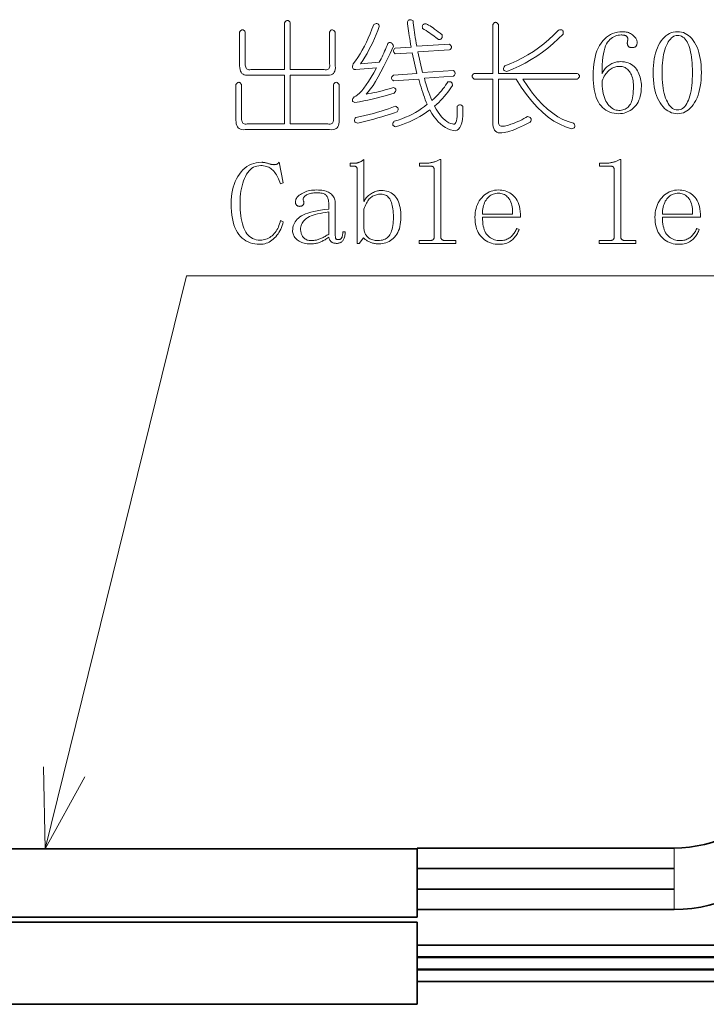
# Model space of a CAD drawing. Extents: x 1 to 297, y 1 to 210.
# Tile 92 of 171: x 166 to 182, y 103 to 127. Entities that reach past the tile are written whole.
import ezdxf

# ---------------------------------------------------------------- set-up
doc = ezdxf.new("R2010")
doc.units = 0

msp = doc.modelspace()

# ---------------------------------------------------------------- linework, layer by layer
at = {"color": 7, "lineweight": 35, "ltscale": 0.32044}
for p, q in [((162.543, 106.505), (175.361, 106.505)), ((162.543, 104.839), (175.361, 104.839)), ((175.361, 104.711), (162.543, 104.711)), ((162.543, 102.711), (175.361, 102.711))]:
    msp.add_line(p, q, dxfattribs=at)
at = {"color": 7, "lineweight": 35, "ltscale": 0.15662}
for p, q in [((181.626, 106.521), (175.361, 106.521)), ((181.626, 106.021), (175.361, 106.021)), ((181.626, 106.021), (175.361, 106.021)), ((181.626, 105.521), (175.361, 105.521)), ((181.626, 105.521), (175.361, 105.521)), ((181.626, 105.021), (175.361, 105.021))]:
    msp.add_line(p, q, dxfattribs=at)
at = {"color": 7, "lineweight": 35, "ltscale": 0.00625}
for p, q in [((175.361, 106.521), (175.361, 106.271)), ((175.361, 106.271), (175.361, 106.021)), ((175.361, 106.021), (175.361, 105.771)), ((175.361, 105.771), (175.361, 105.521)), ((175.361, 105.521), (175.361, 105.271)), ((175.361, 105.271), (175.361, 105.021))]:
    msp.add_line(p, q, dxfattribs=at)
at = {"color": 7, "lineweight": 35, "ltscale": 0.020833}
for p, q in [((175.361, 105.672), (175.361, 106.505)), ((175.361, 104.839), (175.361, 105.672))]:
    msp.add_line(p, q, dxfattribs=at)
at = {"color": 7, "lineweight": 13, "ltscale": 0.00625}
for p, q in [((181.626, 106.521), (181.626, 106.271)), ((181.626, 106.271), (181.626, 106.021)), ((181.626, 106.021), (181.626, 105.771)), ((181.626, 105.771), (181.626, 105.521)), ((181.626, 105.521), (181.626, 105.271)), ((181.626, 105.271), (181.626, 105.021))]:
    msp.add_line(p, q, dxfattribs=at)
at = {"color": 7, "lineweight": 35, "ltscale": 0.025}
for p, q in [((175.361, 103.711), (175.361, 104.711)), ((175.361, 102.711), (175.361, 103.711))]:
    msp.add_line(p, q, dxfattribs=at)
at = {"color": 7, "lineweight": 35, "ltscale": 0.416667}
for p, q in [((192.028, 104.153), (175.361, 104.153)), ((192.028, 104.153), (175.361, 104.153)), ((192.028, 104.153), (175.361, 104.153)), ((175.361, 103.869), (192.028, 103.869)), ((192.028, 103.853), (175.361, 103.853)), ((192.028, 103.853), (175.361, 103.853)), ((192.028, 103.853), (175.361, 103.853)), ((175.361, 103.569), (192.028, 103.569)), ((192.028, 103.553), (175.361, 103.553)), ((192.028, 103.553), (175.361, 103.553)), ((192.028, 103.553), (175.361, 103.553)), ((175.361, 103.269), (192.028, 103.269))]:
    msp.add_line(p, q, dxfattribs=at)
at = {"color": 7, "lineweight": 13}
for points in [[(172.267, 126.646), (172.267, 125.503), (173.09, 125.503), (173.12, 125.501), (173.147, 125.502), (173.169, 125.506), (173.189, 125.514), (173.204, 125.526), (173.216, 125.542), (173.224, 125.561), (173.229, 125.584), (173.23, 125.61), (173.227, 125.641), (173.227, 126.418), (173.237, 126.438), (173.247, 126.454), (173.259, 126.466), (173.271, 126.473), (173.284, 126.475), (173.298, 126.473), (173.313, 126.466), (173.329, 126.454), (173.346, 126.438), (173.364, 126.418), (173.364, 125.595), (173.366, 125.547), (173.362, 125.505), (173.353, 125.469), (173.339, 125.438), (173.318, 125.412), (173.293, 125.392), (173.262, 125.377), (173.225, 125.368), (173.183, 125.365), (173.136, 125.366), (172.267, 125.366), (172.267, 124.178), (173.181, 124.178), (173.211, 124.175), (173.238, 124.176), (173.261, 124.181), (173.28, 124.189), (173.296, 124.201), (173.307, 124.216), (173.316, 124.235), (173.32, 124.258), (173.321, 124.285), (173.318, 124.315), (173.318, 125.138), (173.332, 125.158), (173.346, 125.174), (173.36, 125.186), (173.373, 125.193), (173.387, 125.195), (173.401, 125.193), (173.414, 125.186), (173.428, 125.174), (173.442, 125.158), (173.456, 125.138), (173.456, 124.269), (173.457, 124.222), (173.454, 124.18), (173.445, 124.143), (173.43, 124.112), (173.41, 124.086), (173.384, 124.066), (173.353, 124.052), (173.317, 124.042), (173.275, 124.039), (173.227, 124.041), (171.17, 124.041), (171.126, 124.039), (171.088, 124.042), (171.053, 124.052), (171.024, 124.066), (170.998, 124.086), (170.978, 124.112), (170.962, 124.143), (170.95, 124.18), (170.944, 124.222), (170.941, 124.269), (170.941, 125.138), (170.955, 125.158), (170.969, 125.174), (170.982, 125.186), (170.996, 125.193), (171.01, 125.195), (171.024, 125.193), (171.037, 125.186), (171.051, 125.174), (171.065, 125.158), (171.078, 125.138), (171.078, 124.315), (171.08, 124.285), (171.084, 124.258), (171.091, 124.235), (171.1, 124.216), (171.113, 124.201), (171.128, 124.189), (171.146, 124.181), (171.166, 124.176), (171.19, 124.175), (171.216, 124.178), (172.13, 124.178), (172.13, 125.366), (171.261, 125.366), (171.218, 125.365), (171.179, 125.368), (171.145, 125.377), (171.115, 125.392), (171.09, 125.412), (171.069, 125.438), (171.053, 125.469), (171.042, 125.505), (171.035, 125.547), (171.033, 125.595), (171.033, 126.418), (171.046, 126.438), (171.06, 126.454), (171.074, 126.466), (171.088, 126.473), (171.101, 126.475), (171.115, 126.473), (171.129, 126.466), (171.142, 126.454), (171.156, 126.438), (171.17, 126.418), (171.17, 125.641), (171.171, 125.61), (171.175, 125.584), (171.182, 125.561), (171.192, 125.542), (171.204, 125.526), (171.219, 125.514), (171.237, 125.506), (171.258, 125.502), (171.281, 125.501), (171.307, 125.503), (172.13, 125.503), (172.13, 126.646), (172.144, 126.667), (172.157, 126.683), (172.171, 126.694), (172.185, 126.701), (172.198, 126.703), (172.212, 126.701), (172.226, 126.694), (172.24, 126.683), (172.253, 126.667)], [(174.301, 126.601), (174.323, 126.613), (174.343, 126.621), (174.362, 126.625), (174.378, 126.626), (174.393, 126.623), (174.406, 126.617), (174.417, 126.607), (174.426, 126.593), (174.433, 126.576), (174.438, 126.555), (174.401, 126.455), (174.362, 126.357), (174.321, 126.261), (174.278, 126.167), (174.233, 126.075), (174.186, 125.984), (174.138, 125.896), (174.087, 125.809), (174.035, 125.724), (173.981, 125.641), (174.438, 125.686), (174.461, 125.728), (174.483, 125.77), (174.505, 125.814), (174.526, 125.858), (174.547, 125.903), (174.567, 125.95), (174.587, 125.997), (174.607, 126.045), (174.626, 126.094), (174.644, 126.143), (174.662, 126.155), (174.679, 126.163), (174.695, 126.166), (174.71, 126.165), (174.724, 126.161), (174.737, 126.152), (174.75, 126.139), (174.761, 126.122), (174.772, 126.1), (174.781, 126.075), (174.701, 125.899), (174.623, 125.736), (174.549, 125.586), (174.478, 125.45), (174.41, 125.326), (174.345, 125.216), (174.284, 125.12), (174.225, 125.036), (174.17, 124.966), (174.118, 124.909), (174.183, 124.919), (174.247, 124.93), (174.313, 124.943), (174.378, 124.957), (174.444, 124.972), (174.511, 124.989), (174.578, 125.007), (174.645, 125.026), (174.713, 125.047), (174.781, 125.069), (174.802, 125.06), (174.819, 125.049), (174.831, 125.038), (174.84, 125.025), (174.844, 125.012), (174.844, 124.998), (174.841, 124.983), (174.833, 124.967), (174.82, 124.95), (174.804, 124.932), (174.721, 124.905), (174.634, 124.879), (174.545, 124.854), (174.453, 124.83), (174.358, 124.806), (174.261, 124.784), (174.161, 124.762), (174.058, 124.742), (173.953, 124.722), (173.844, 124.703), (173.823, 124.709), (173.807, 124.716), (173.794, 124.725), (173.786, 124.736), (173.781, 124.749), (173.781, 124.764), (173.785, 124.78), (173.793, 124.799), (173.805, 124.819), (173.821, 124.841), (173.864, 124.86), (173.909, 124.891), (173.957, 124.933), (174.008, 124.987), (174.061, 125.052), (174.118, 125.129), (174.177, 125.217), (174.238, 125.316), (174.303, 125.427), (174.37, 125.549), (173.867, 125.503), (173.846, 125.505), (173.828, 125.509), (173.813, 125.516), (173.801, 125.525), (173.793, 125.538), (173.787, 125.553), (173.785, 125.571), (173.787, 125.591), (173.791, 125.615), (173.798, 125.641), (173.857, 125.72), (173.914, 125.803), (173.969, 125.89), (174.022, 125.981), (174.073, 126.075), (174.122, 126.173), (174.17, 126.274), (174.215, 126.379), (174.259, 126.488)], [(175.261, 126.692), (175.266, 126.641), (175.272, 126.587), (175.279, 126.531), (175.287, 126.473), (175.296, 126.412), (175.305, 126.349), (175.316, 126.284), (175.327, 126.217), (175.339, 126.147), (175.353, 126.075), (176.153, 126.121), (176.169, 126.107), (176.182, 126.093), (176.191, 126.079), (176.197, 126.066), (176.198, 126.052), (176.197, 126.038), (176.191, 126.025), (176.182, 126.011), (176.169, 125.997), (176.153, 125.983), (175.376, 125.938), (175.49, 125.435), (176.244, 125.481), (176.261, 125.467), (176.273, 125.453), (176.283, 125.439), (176.288, 125.426), (176.29, 125.412), (176.288, 125.398), (176.283, 125.385), (176.273, 125.371), (176.261, 125.357), (176.244, 125.343), (175.536, 125.298), (175.546, 125.255), (175.558, 125.21), (175.571, 125.162), (175.587, 125.111), (175.604, 125.058), (175.623, 125.002), (175.644, 124.943), (175.667, 124.881), (175.692, 124.816), (175.718, 124.749), (175.772, 124.799), (175.822, 124.848), (175.869, 124.896), (175.912, 124.943), (175.953, 124.989), (175.99, 125.034), (176.024, 125.079), (176.055, 125.122), (176.083, 125.165), (176.107, 125.206), (176.129, 125.21), (176.148, 125.21), (176.165, 125.208), (176.18, 125.203), (176.193, 125.195), (176.203, 125.184), (176.211, 125.171), (176.217, 125.155), (176.22, 125.136), (176.221, 125.115), (176.184, 125.061), (176.145, 125.007), (176.105, 124.954), (176.064, 124.903), (176.021, 124.852), (175.977, 124.802), (175.932, 124.753), (175.885, 124.705), (175.837, 124.658), (175.787, 124.612), (175.828, 124.538), (175.87, 124.47), (175.913, 124.41), (175.955, 124.356), (175.998, 124.309), (176.042, 124.269), (176.086, 124.236), (176.131, 124.21), (176.176, 124.19), (176.221, 124.178), (176.247, 124.17), (176.27, 124.173), (176.289, 124.188), (176.305, 124.214), (176.318, 124.252), (176.328, 124.301), (176.335, 124.362), (176.338, 124.434), (176.339, 124.517), (176.336, 124.612), (176.349, 124.624), (176.363, 124.634), (176.377, 124.641), (176.39, 124.645), (176.404, 124.646), (176.418, 124.645), (176.432, 124.641), (176.445, 124.634), (176.459, 124.624), (176.473, 124.612), (176.475, 124.491), (176.471, 124.383), (176.462, 124.29), (176.447, 124.21), (176.427, 124.143), (176.401, 124.091), (176.37, 124.052), (176.334, 124.027), (176.292, 124.015), (176.244, 124.018), (176.177, 124.035), (176.112, 124.06), (176.049, 124.092), (175.988, 124.131), (175.93, 124.178), (175.874, 124.232), (175.82, 124.293), (175.769, 124.362), (175.72, 124.437), (175.673, 124.521), (175.59, 124.463), (175.507, 124.409), (175.424, 124.359), (175.34, 124.312), (175.256, 124.269), (175.171, 124.23), (175.086, 124.194), (175, 124.162), (174.914, 124.134), (174.827, 124.109), (174.806, 124.119), (174.79, 124.129), (174.777, 124.141), (174.769, 124.153), (174.764, 124.166), (174.764, 124.181), (174.768, 124.196), (174.776, 124.212), (174.788, 124.229), (174.804, 124.246), (174.899, 124.275), (174.99, 124.307), (175.078, 124.341), (175.163, 124.378), (175.244, 124.418), (175.323, 124.46), (175.398, 124.506), (175.47, 124.554), (175.539, 124.604), (175.604, 124.658), (175.582, 124.713), (175.559, 124.77), (175.538, 124.829), (175.516, 124.888), (175.496, 124.949), (175.475, 125.012), (175.455, 125.075), (175.436, 125.141), (175.417, 125.207), (175.398, 125.275), (174.781, 125.229), (174.765, 125.243), (174.752, 125.257), (174.743, 125.27), (174.737, 125.284), (174.736, 125.298), (174.737, 125.311), (174.743, 125.325), (174.752, 125.339), (174.765, 125.353), (174.781, 125.366), (175.353, 125.412), (175.238, 125.915), (174.827, 125.892), (174.811, 125.906), (174.798, 125.919), (174.789, 125.933), (174.783, 125.947), (174.781, 125.961), (174.783, 125.974), (174.789, 125.988), (174.798, 126.002), (174.811, 126.015), (174.827, 126.029), (175.216, 126.052), (175.202, 126.124), (175.19, 126.194), (175.179, 126.261), (175.168, 126.326), (175.158, 126.389), (175.15, 126.45), (175.142, 126.508), (175.135, 126.564), (175.129, 126.618), (175.124, 126.669), (175.134, 126.686), (175.144, 126.699), (175.156, 126.71), (175.168, 126.717), (175.181, 126.721), (175.195, 126.721), (175.211, 126.719), (175.227, 126.713), (175.243, 126.704)], [(175.581, 126.623), (175.61, 126.608), (175.641, 126.591), (175.674, 126.57), (175.709, 126.547), (175.747, 126.521), (175.787, 126.492), (175.829, 126.46), (175.874, 126.426), (175.921, 126.389), (175.97, 126.349), (175.973, 126.327), (175.974, 126.308), (175.971, 126.291), (175.966, 126.276), (175.958, 126.263), (175.948, 126.253), (175.935, 126.245), (175.919, 126.239), (175.9, 126.236), (175.878, 126.235), (175.846, 126.262), (175.812, 126.29), (175.776, 126.317), (175.739, 126.345), (175.701, 126.372), (175.662, 126.399), (175.621, 126.427), (175.579, 126.454), (175.535, 126.482), (175.49, 126.509), (175.487, 126.531), (175.486, 126.55), (175.489, 126.567), (175.494, 126.582), (175.501, 126.595), (175.512, 126.605), (175.525, 126.613), (175.541, 126.619), (175.56, 126.622)], [(177.341, 126.601), (177.341, 125.412), (179.261, 125.412), (179.282, 125.398), (179.298, 125.385), (179.309, 125.371), (179.316, 125.357), (179.318, 125.343), (179.316, 125.33), (179.309, 125.316), (179.298, 125.302), (179.282, 125.289), (179.261, 125.275), (177.936, 125.275), (178.055, 125.095), (178.175, 124.932), (178.296, 124.785), (178.418, 124.653), (178.541, 124.538), (178.665, 124.438), (178.79, 124.355), (178.916, 124.287), (179.042, 124.236), (179.17, 124.201), (179.186, 124.179), (179.197, 124.159), (179.204, 124.14), (179.206, 124.124), (179.204, 124.109), (179.197, 124.096), (179.186, 124.085), (179.17, 124.076), (179.149, 124.069), (179.124, 124.063), (178.979, 124.109), (178.836, 124.17), (178.696, 124.249), (178.557, 124.345), (178.421, 124.458), (178.288, 124.587), (178.156, 124.734), (178.027, 124.897), (177.9, 125.078), (177.776, 125.275), (177.341, 125.275), (177.341, 124.223), (177.343, 124.198), (177.349, 124.176), (177.358, 124.158), (177.371, 124.143), (177.387, 124.132), (177.407, 124.125), (177.431, 124.121), (177.458, 124.121), (177.489, 124.125), (177.524, 124.132), (177.587, 124.151), (177.648, 124.17), (177.706, 124.191), (177.762, 124.213), (177.816, 124.235), (177.867, 124.258), (177.916, 124.282), (177.963, 124.308), (178.008, 124.334), (178.05, 124.361), (178.075, 124.355), (178.097, 124.348), (178.114, 124.339), (178.127, 124.328), (178.136, 124.315), (178.14, 124.3), (178.141, 124.284), (178.138, 124.266), (178.13, 124.245), (178.118, 124.223), (178.034, 124.18), (177.954, 124.14), (177.878, 124.105), (177.808, 124.074), (177.741, 124.046), (177.68, 124.023), (177.622, 124.004), (177.57, 123.989), (177.522, 123.979), (177.478, 123.972), (177.426, 123.962), (177.38, 123.96), (177.339, 123.966), (177.303, 123.979), (177.273, 124.001), (177.248, 124.03), (177.229, 124.066), (177.215, 124.111), (177.207, 124.163), (177.204, 124.223), (177.204, 125.275), (176.747, 125.275), (176.731, 125.289), (176.718, 125.302), (176.709, 125.316), (176.703, 125.33), (176.701, 125.343), (176.703, 125.357), (176.709, 125.371), (176.718, 125.385), (176.731, 125.398), (176.747, 125.412), (177.204, 125.412), (177.204, 126.601), (177.218, 126.621), (177.232, 126.637), (177.245, 126.649), (177.259, 126.655), (177.273, 126.658), (177.286, 126.655), (177.3, 126.649), (177.314, 126.637), (177.328, 126.621)], [(178.804, 126.463), (178.83, 126.471), (178.853, 126.474), (178.872, 126.474), (178.888, 126.471), (178.901, 126.463), (178.911, 126.453), (178.918, 126.438), (178.921, 126.42), (178.921, 126.398), (178.918, 126.372), (178.798, 126.252), (178.673, 126.138), (178.545, 126.031), (178.414, 125.93), (178.278, 125.835), (178.139, 125.747), (177.997, 125.665), (177.851, 125.589), (177.701, 125.52), (177.547, 125.458), (177.522, 125.463), (177.501, 125.471), (177.485, 125.48), (177.474, 125.491), (177.467, 125.503), (177.465, 125.518), (177.467, 125.535), (177.474, 125.553), (177.485, 125.573), (177.501, 125.595), (177.646, 125.653), (177.787, 125.717), (177.926, 125.788), (178.061, 125.866), (178.193, 125.949), (178.321, 126.039), (178.447, 126.136), (178.569, 126.239), (178.688, 126.348)], [(180.313, 125.698), (180.366, 125.696), (180.416, 125.69), (180.463, 125.681), (180.507, 125.669), (180.548, 125.652), (180.586, 125.632), (180.621, 125.608), (180.653, 125.581), (180.681, 125.55), (180.707, 125.515), (180.73, 125.478), (180.75, 125.44), (180.768, 125.401), (180.784, 125.361), (180.797, 125.321), (180.808, 125.279), (180.816, 125.237), (180.822, 125.193), (180.826, 125.149), (180.827, 125.103), (180.825, 125.037), (180.82, 124.973), (180.812, 124.914), (180.801, 124.858), (180.786, 124.805), (180.767, 124.756), (180.746, 124.71), (180.721, 124.668), (180.693, 124.63), (180.661, 124.595), (180.628, 124.563), (180.593, 124.535), (180.557, 124.51), (180.521, 124.489), (180.483, 124.471), (180.444, 124.456), (180.404, 124.444), (180.363, 124.436), (180.321, 124.431), (180.278, 124.429), (180.218, 124.432), (180.161, 124.439), (180.107, 124.45), (180.055, 124.467), (180.007, 124.488), (179.962, 124.514), (179.919, 124.544), (179.88, 124.579), (179.843, 124.619), (179.81, 124.663), (179.779, 124.712), (179.752, 124.766), (179.728, 124.823), (179.707, 124.885), (179.69, 124.951), (179.675, 125.021), (179.664, 125.095), (179.656, 125.174), (179.651, 125.256), (179.65, 125.343), (179.652, 125.446), (179.658, 125.544), (179.667, 125.637), (179.681, 125.725), (179.698, 125.808), (179.72, 125.886), (179.745, 125.959), (179.774, 126.027), (179.807, 126.091), (179.844, 126.149), (179.884, 126.202), (179.927, 126.25), (179.973, 126.292), (180.022, 126.328), (180.073, 126.359), (180.127, 126.384), (180.183, 126.404), (180.243, 126.418), (180.305, 126.426), (180.37, 126.429), (180.401, 126.428), (180.431, 126.426), (180.46, 126.421), (180.488, 126.415), (180.514, 126.406), (180.539, 126.396), (180.563, 126.384), (180.586, 126.371), (180.607, 126.355), (180.627, 126.338), (180.645, 126.32), (180.662, 126.302), (180.677, 126.285), (180.689, 126.268), (180.7, 126.252), (180.709, 126.236), (180.715, 126.221), (180.72, 126.206), (180.723, 126.192), (180.724, 126.178), (180.724, 126.164), (180.723, 126.152), (180.722, 126.14), (180.72, 126.128), (180.717, 126.118), (180.714, 126.108), (180.71, 126.099), (180.706, 126.09), (180.701, 126.082), (180.696, 126.075), (180.689, 126.068), (180.683, 126.063), (180.675, 126.057), (180.666, 126.053), (180.657, 126.049), (180.647, 126.046), (180.636, 126.044), (180.624, 126.042), (180.612, 126.041), (180.598, 126.041), (180.587, 126.041), (180.577, 126.042), (180.567, 126.043), (180.557, 126.045), (180.548, 126.048), (180.54, 126.051), (180.532, 126.055), (180.525, 126.059), (180.519, 126.064), (180.513, 126.069), (180.507, 126.075), (180.502, 126.082), (180.498, 126.089), (180.494, 126.097), (180.491, 126.105), (180.489, 126.114), (180.487, 126.123), (180.485, 126.133), (180.484, 126.144), (180.484, 126.155), (180.484, 126.159), (180.484, 126.164), (180.485, 126.169), (180.485, 126.173), (180.486, 126.178), (180.486, 126.182), (180.487, 126.187), (180.488, 126.191), (180.489, 126.196), (180.49, 126.201), (180.491, 126.205), (180.492, 126.21), (180.493, 126.214), (180.494, 126.219), (180.494, 126.223), (180.495, 126.228), (180.495, 126.233), (180.495, 126.237), (180.496, 126.242), (180.496, 126.246), (180.495, 126.255), (180.494, 126.264), (180.493, 126.272), (180.49, 126.28), (180.487, 126.288), (180.483, 126.295), (180.479, 126.302), (180.474, 126.309), (180.468, 126.315), (180.461, 126.321), (180.454, 126.326), (180.445, 126.331), (180.436, 126.335), (180.425, 126.339), (180.413, 126.342), (180.4, 126.345), (180.385, 126.347), (180.37, 126.348), (180.353, 126.349), (180.336, 126.349), (180.297, 126.347), (180.26, 126.342), (180.224, 126.333), (180.189, 126.321), (180.156, 126.305), (180.123, 126.285), (180.092, 126.262), (180.061, 126.236), (180.032, 126.206), (180.004, 126.172), (179.978, 126.132), (179.955, 126.085), (179.934, 126.028), (179.916, 125.964), (179.901, 125.891), (179.889, 125.809), (179.879, 125.72), (179.873, 125.622), (179.868, 125.515), (179.867, 125.401), (179.881, 125.43), (179.897, 125.457), (179.913, 125.483), (179.93, 125.508), (179.948, 125.531), (179.968, 125.552), (179.988, 125.572), (180.01, 125.591), (180.032, 125.608), (180.056, 125.623), (180.08, 125.638), (180.104, 125.65), (180.129, 125.661), (180.154, 125.671), (180.18, 125.679), (180.206, 125.686), (180.232, 125.691), (180.259, 125.695), (180.285, 125.697)], [(181.707, 124.429), (181.658, 124.432), (181.61, 124.44), (181.563, 124.453), (181.519, 124.471), (181.476, 124.495), (181.434, 124.524), (181.394, 124.558), (181.356, 124.597), (181.319, 124.642), (181.284, 124.692), (181.252, 124.747), (181.222, 124.806), (181.197, 124.869), (181.174, 124.937), (181.156, 125.009), (181.14, 125.086), (181.128, 125.166), (181.12, 125.252), (181.114, 125.341), (181.113, 125.435), (181.114, 125.522), (181.119, 125.606), (181.128, 125.687), (181.139, 125.764), (181.154, 125.838), (181.172, 125.908), (181.194, 125.975), (181.219, 126.038), (181.247, 126.098), (181.278, 126.155), (181.313, 126.207), (181.349, 126.254), (181.387, 126.295), (181.427, 126.33), (181.468, 126.361), (181.512, 126.385), (181.558, 126.405), (181.606, 126.418), (181.655, 126.426), (181.707, 126.429), (181.756, 126.427), (181.804, 126.419), (181.85, 126.406), (181.894, 126.387), (181.937, 126.363), (181.978, 126.335), (182.017, 126.3), (182.054, 126.261), (182.09, 126.216), (182.124, 126.166), (182.156, 126.112), (182.184, 126.053), (182.209, 125.99), (182.23, 125.923), (182.248, 125.852), (182.263, 125.777), (182.275, 125.698), (182.283, 125.614), (182.288, 125.527), (182.29, 125.435), (182.288, 125.343), (182.283, 125.255), (182.275, 125.172), (182.263, 125.092), (182.248, 125.016), (182.23, 124.945), (182.209, 124.877), (182.184, 124.813), (182.156, 124.753), (182.124, 124.698), (182.09, 124.647), (182.054, 124.601), (182.017, 124.561), (181.978, 124.526), (181.937, 124.496), (181.894, 124.472), (181.85, 124.453), (181.804, 124.44), (181.756, 124.432)], [(181.707, 126.338), (181.676, 126.335), (181.645, 126.328), (181.616, 126.316), (181.587, 126.298), (181.56, 126.276), (181.534, 126.249), (181.508, 126.217), (181.484, 126.181), (181.461, 126.139), (181.438, 126.092), (181.418, 126.041), (181.399, 125.987), (181.383, 125.93), (181.369, 125.869), (181.357, 125.805), (181.347, 125.738), (181.34, 125.667), (181.334, 125.593), (181.331, 125.516), (181.33, 125.435), (181.331, 125.35), (181.334, 125.269), (181.34, 125.192), (181.347, 125.119), (181.357, 125.049), (181.369, 124.984), (181.383, 124.922), (181.399, 124.864), (181.418, 124.811), (181.438, 124.761), (181.461, 124.715), (181.484, 124.674), (181.508, 124.638), (181.534, 124.607), (181.56, 124.581), (181.587, 124.559), (181.616, 124.542), (181.645, 124.53), (181.676, 124.523), (181.707, 124.521), (181.741, 124.523), (181.773, 124.53), (181.803, 124.542), (181.832, 124.559), (181.86, 124.581), (181.886, 124.607), (181.911, 124.638), (181.934, 124.674), (181.955, 124.715), (181.976, 124.761), (181.994, 124.811), (182.011, 124.864), (182.025, 124.922), (182.038, 124.984), (182.048, 125.049), (182.057, 125.119), (182.064, 125.192), (182.069, 125.269), (182.072, 125.35), (182.073, 125.435), (182.072, 125.516), (182.069, 125.593), (182.065, 125.667), (182.058, 125.738), (182.05, 125.805), (182.04, 125.869), (182.028, 125.93), (182.014, 125.987), (181.999, 126.041), (181.981, 126.092), (181.962, 126.139), (181.941, 126.181), (181.918, 126.217), (181.894, 126.249), (181.867, 126.276), (181.839, 126.298), (181.809, 126.316), (181.777, 126.328), (181.743, 126.335)], [(179.867, 125.229), (179.868, 125.162), (179.872, 125.098), (179.878, 125.037), (179.886, 124.98), (179.897, 124.925), (179.91, 124.873), (179.926, 124.825), (179.944, 124.779), (179.964, 124.737), (179.987, 124.698), (180.012, 124.662), (180.037, 124.63), (180.064, 124.602), (180.091, 124.577), (180.12, 124.556), (180.15, 124.539), (180.18, 124.526), (180.212, 124.517), (180.245, 124.511), (180.278, 124.509), (180.312, 124.51), (180.344, 124.514), (180.374, 124.521), (180.403, 124.529), (180.43, 124.541), (180.455, 124.554), (180.479, 124.571), (180.502, 124.59), (180.522, 124.611), (180.541, 124.635), (180.559, 124.662), (180.574, 124.694), (180.588, 124.73), (180.6, 124.77), (180.61, 124.815), (180.618, 124.864), (180.625, 124.917), (180.629, 124.975), (180.632, 125.037), (180.633, 125.103), (180.632, 125.148), (180.629, 125.191), (180.624, 125.231), (180.617, 125.27), (180.608, 125.306), (180.598, 125.341), (180.585, 125.373), (180.571, 125.403), (180.554, 125.432), (180.536, 125.458), (180.516, 125.482), (180.495, 125.503), (180.474, 125.522), (180.451, 125.538), (180.428, 125.552), (180.405, 125.563), (180.38, 125.572), (180.355, 125.578), (180.328, 125.582), (180.301, 125.583), (180.276, 125.583), (180.252, 125.581), (180.227, 125.577), (180.203, 125.572), (180.18, 125.565), (180.157, 125.557), (180.134, 125.547), (180.111, 125.536), (180.089, 125.523), (180.067, 125.509), (180.045, 125.493), (180.024, 125.474), (180.003, 125.453), (179.983, 125.429), (179.963, 125.402), (179.943, 125.373), (179.923, 125.341), (179.904, 125.306), (179.885, 125.269)], [(174.827, 124.612), (174.848, 124.602), (174.865, 124.592), (174.879, 124.581), (174.889, 124.568), (174.896, 124.555), (174.898, 124.541), (174.897, 124.526), (174.893, 124.51), (174.885, 124.493), (174.873, 124.475), (174.781, 124.443), (174.688, 124.413), (174.594, 124.383), (174.5, 124.354), (174.404, 124.326), (174.308, 124.299), (174.21, 124.273), (174.112, 124.248), (174.013, 124.224), (173.913, 124.201), (173.888, 124.206), (173.867, 124.213), (173.851, 124.223), (173.84, 124.234), (173.833, 124.246), (173.83, 124.261), (173.833, 124.277), (173.84, 124.296), (173.851, 124.316), (173.867, 124.338), (173.979, 124.361), (174.088, 124.385), (174.193, 124.41), (174.295, 124.437), (174.393, 124.463), (174.487, 124.491), (174.577, 124.52), (174.664, 124.55), (174.747, 124.581)], [(171.524, 121.244), (171.461, 121.246), (171.401, 121.253), (171.344, 121.265), (171.289, 121.282), (171.237, 121.304), (171.187, 121.33), (171.141, 121.361), (171.096, 121.397), (171.055, 121.438), (171.016, 121.484), (170.98, 121.534), (170.948, 121.591), (170.919, 121.652), (170.895, 121.719), (170.874, 121.792), (170.857, 121.87), (170.844, 121.954), (170.835, 122.043), (170.829, 122.138), (170.827, 122.238), (170.829, 122.323), (170.835, 122.406), (170.845, 122.485), (170.859, 122.562), (170.877, 122.635), (170.899, 122.706), (170.925, 122.773), (170.955, 122.838), (170.989, 122.899), (171.027, 122.958), (171.068, 123.012), (171.113, 123.061), (171.16, 123.104), (171.21, 123.141), (171.263, 123.172), (171.318, 123.198), (171.377, 123.218), (171.438, 123.232), (171.503, 123.241), (171.57, 123.244), (171.586, 123.243), (171.602, 123.242), (171.618, 123.241), (171.634, 123.239), (171.65, 123.236), (171.666, 123.233), (171.682, 123.23), (171.698, 123.225), (171.714, 123.22), (171.73, 123.215), (171.746, 123.21), (171.761, 123.205), (171.776, 123.2), (171.79, 123.197), (171.804, 123.194), (171.818, 123.191), (171.831, 123.189), (171.843, 123.188), (171.855, 123.187), (171.867, 123.186), (171.876, 123.187), (171.885, 123.187), (171.893, 123.187), (171.901, 123.188), (171.908, 123.189), (171.916, 123.191), (171.923, 123.192), (171.929, 123.194), (171.935, 123.196), (171.941, 123.198), (171.947, 123.2), (171.953, 123.203), (171.958, 123.207), (171.963, 123.211), (171.968, 123.215), (171.974, 123.22), (171.979, 123.225), (171.983, 123.231), (171.988, 123.237), (171.993, 123.244), (172.096, 122.741), (172.027, 122.718), (172.013, 122.76), (171.998, 122.801), (171.982, 122.839), (171.965, 122.875), (171.947, 122.909), (171.928, 122.941), (171.909, 122.971), (171.888, 122.999), (171.867, 123.025), (171.844, 123.049), (171.821, 123.071), (171.796, 123.09), (171.769, 123.108), (171.742, 123.122), (171.713, 123.135), (171.682, 123.145), (171.651, 123.153), (171.617, 123.159), (171.583, 123.162), (171.547, 123.164), (171.5, 123.161), (171.455, 123.153), (171.413, 123.14), (171.372, 123.122), (171.334, 123.098), (171.298, 123.069), (171.264, 123.035), (171.233, 122.995), (171.203, 122.951), (171.176, 122.901), (171.151, 122.847), (171.128, 122.791), (171.109, 122.732), (171.091, 122.67), (171.077, 122.606), (171.065, 122.54), (171.056, 122.471), (171.049, 122.4), (171.045, 122.326), (171.044, 122.249), (171.045, 122.167), (171.049, 122.087), (171.054, 122.012), (171.062, 121.94), (171.073, 121.872), (171.085, 121.808), (171.1, 121.747), (171.117, 121.69), (171.137, 121.636), (171.158, 121.586), (171.183, 121.541), (171.21, 121.5), (171.24, 121.464), (171.274, 121.433), (171.31, 121.406), (171.349, 121.385), (171.391, 121.368), (171.436, 121.356), (171.485, 121.349), (171.536, 121.346), (171.572, 121.348), (171.607, 121.352), (171.641, 121.358), (171.674, 121.367), (171.706, 121.379), (171.737, 121.394), (171.766, 121.411), (171.795, 121.431), (171.823, 121.453), (171.85, 121.478), (171.875, 121.505), (171.899, 121.534), (171.921, 121.564), (171.941, 121.597), (171.96, 121.631), (171.977, 121.666), (171.992, 121.704), (172.005, 121.743), (172.017, 121.784), (172.027, 121.826), (172.096, 121.792), (172.083, 121.745), (172.069, 121.7), (172.053, 121.656), (172.034, 121.614), (172.014, 121.574), (171.992, 121.535), (171.968, 121.498), (171.942, 121.463), (171.914, 121.43), (171.884, 121.398), (171.853, 121.369), (171.82, 121.342), (171.787, 121.319), (171.753, 121.299), (171.717, 121.282), (171.681, 121.268), (171.643, 121.257), (171.604, 121.25), (171.565, 121.245)], [(174.061, 122.284), (174.073, 122.308), (174.087, 122.332), (174.102, 122.354), (174.118, 122.376), (174.136, 122.396), (174.155, 122.416), (174.175, 122.434), (174.197, 122.452), (174.22, 122.468), (174.244, 122.484), (174.269, 122.498), (174.294, 122.51), (174.319, 122.521), (174.343, 122.531), (174.367, 122.539), (174.391, 122.546), (174.415, 122.551), (174.438, 122.555), (174.461, 122.557), (174.484, 122.558), (174.531, 122.556), (174.575, 122.551), (174.617, 122.543), (174.657, 122.531), (174.694, 122.516), (174.729, 122.498), (174.761, 122.477), (174.791, 122.452), (174.819, 122.424), (174.844, 122.392), (174.867, 122.357), (174.887, 122.32), (174.905, 122.279), (174.921, 122.235), (174.934, 122.188), (174.945, 122.138), (174.953, 122.085), (174.959, 122.028), (174.963, 121.969), (174.964, 121.906), (174.963, 121.844), (174.958, 121.785), (174.95, 121.728), (174.939, 121.675), (174.926, 121.625), (174.909, 121.578), (174.889, 121.534), (174.865, 121.493), (174.839, 121.455), (174.81, 121.421), (174.778, 121.389), (174.745, 121.361), (174.711, 121.336), (174.675, 121.315), (174.637, 121.296), (174.598, 121.282), (174.557, 121.27), (174.515, 121.262), (174.472, 121.257), (174.427, 121.255), (174.404, 121.255), (174.382, 121.257), (174.36, 121.259), (174.338, 121.261), (174.317, 121.265), (174.296, 121.269), (174.275, 121.275), (174.255, 121.281), (174.235, 121.287), (174.216, 121.295), (174.196, 121.303), (174.178, 121.312), (174.16, 121.322), (174.142, 121.332), (174.126, 121.342), (174.109, 121.353), (174.094, 121.365), (174.078, 121.377), (174.064, 121.39), (174.05, 121.404), (173.947, 121.266), (173.901, 121.266), (173.901, 123.061), (173.901, 123.07), (173.9, 123.078), (173.899, 123.086), (173.898, 123.094), (173.896, 123.101), (173.893, 123.107), (173.89, 123.114), (173.887, 123.119), (173.883, 123.124), (173.878, 123.129), (173.874, 123.134), (173.868, 123.138), (173.862, 123.141), (173.855, 123.144), (173.847, 123.146), (173.839, 123.148), (173.83, 123.15), (173.82, 123.151), (173.81, 123.152), (173.798, 123.152), (173.73, 123.152), (173.73, 123.221), (173.833, 123.221), (173.844, 123.221), (173.856, 123.222), (173.867, 123.223), (173.878, 123.224), (173.89, 123.226), (173.901, 123.229), (173.913, 123.232), (173.924, 123.235), (173.936, 123.239), (173.947, 123.244), (173.958, 123.248), (173.97, 123.254), (173.981, 123.259), (173.993, 123.266), (174.004, 123.272), (174.016, 123.279), (174.027, 123.287), (174.038, 123.295), (174.05, 123.303), (174.061, 123.312)], [(175.547, 123.221), (175.567, 123.221), (175.588, 123.222), (175.608, 123.223), (175.627, 123.224), (175.647, 123.226), (175.666, 123.229), (175.685, 123.232), (175.704, 123.235), (175.723, 123.239), (175.741, 123.244), (175.759, 123.248), (175.777, 123.254), (175.795, 123.259), (175.813, 123.266), (175.83, 123.272), (175.847, 123.279), (175.864, 123.287), (175.88, 123.295), (175.897, 123.303), (175.913, 123.312), (175.936, 123.312), (175.936, 121.426), (175.936, 121.418), (175.937, 121.409), (175.938, 121.401), (175.94, 121.394), (175.943, 121.386), (175.946, 121.38), (175.95, 121.374), (175.954, 121.368), (175.959, 121.363), (175.964, 121.358), (175.97, 121.354), (175.976, 121.35), (175.983, 121.346), (175.99, 121.343), (175.997, 121.341), (176.005, 121.339), (176.013, 121.337), (176.021, 121.336), (176.029, 121.335), (176.038, 121.335), (176.301, 121.335), (176.301, 121.266), (175.41, 121.266), (175.41, 121.335), (175.673, 121.335), (175.684, 121.335), (175.694, 121.336), (175.704, 121.337), (175.713, 121.339), (175.721, 121.341), (175.729, 121.343), (175.736, 121.346), (175.742, 121.35), (175.748, 121.354), (175.753, 121.358), (175.757, 121.363), (175.761, 121.368), (175.764, 121.374), (175.767, 121.38), (175.77, 121.386), (175.772, 121.394), (175.774, 121.401), (175.775, 121.409), (175.775, 121.418), (175.776, 121.426), (175.776, 123.061), (175.775, 123.07), (175.775, 123.078), (175.774, 123.086), (175.772, 123.094), (175.77, 123.101), (175.767, 123.107), (175.764, 123.114), (175.761, 123.119), (175.757, 123.124), (175.753, 123.129), (175.748, 123.134), (175.742, 123.138), (175.736, 123.141), (175.729, 123.144), (175.721, 123.146), (175.713, 123.148), (175.704, 123.15), (175.694, 123.151), (175.684, 123.152), (175.673, 123.152), (175.421, 123.152), (175.421, 123.221)], [(179.936, 123.221), (179.956, 123.221), (179.976, 123.222), (179.996, 123.223), (180.016, 123.224), (180.036, 123.226), (180.055, 123.229), (180.074, 123.232), (180.093, 123.235), (180.111, 123.239), (180.13, 123.244), (180.148, 123.248), (180.166, 123.254), (180.184, 123.259), (180.201, 123.266), (180.218, 123.272), (180.235, 123.279), (180.252, 123.287), (180.269, 123.295), (180.285, 123.303), (180.301, 123.312), (180.324, 123.312), (180.324, 121.426), (180.324, 121.418), (180.325, 121.409), (180.327, 121.401), (180.329, 121.394), (180.331, 121.386), (180.334, 121.38), (180.338, 121.374), (180.342, 121.368), (180.347, 121.363), (180.353, 121.358), (180.359, 121.354), (180.365, 121.35), (180.371, 121.346), (180.378, 121.343), (180.386, 121.341), (180.393, 121.339), (180.401, 121.337), (180.409, 121.336), (180.418, 121.335), (180.427, 121.335), (180.69, 121.335), (180.69, 121.266), (179.798, 121.266), (179.798, 121.335), (180.061, 121.335), (180.072, 121.335), (180.083, 121.336), (180.093, 121.337), (180.102, 121.339), (180.11, 121.341), (180.118, 121.343), (180.125, 121.346), (180.131, 121.35), (180.136, 121.354), (180.141, 121.358), (180.146, 121.363), (180.15, 121.368), (180.153, 121.374), (180.156, 121.38), (180.158, 121.386), (180.161, 121.394), (180.162, 121.401), (180.163, 121.409), (180.164, 121.418), (180.164, 121.426), (180.164, 123.061), (180.164, 123.07), (180.163, 123.078), (180.162, 123.086), (180.161, 123.094), (180.158, 123.101), (180.156, 123.107), (180.153, 123.114), (180.15, 123.119), (180.146, 123.124), (180.141, 123.129), (180.136, 123.134), (180.131, 123.138), (180.125, 123.141), (180.118, 123.144), (180.11, 123.146), (180.102, 123.148), (180.093, 123.15), (180.083, 123.151), (180.072, 123.152), (180.061, 123.152), (179.81, 123.152), (179.81, 123.221)], [(172.758, 121.255), (172.718, 121.256), (172.68, 121.259), (172.643, 121.264), (172.609, 121.271), (172.576, 121.279), (172.545, 121.29), (172.515, 121.303), (172.488, 121.317), (172.462, 121.334), (172.438, 121.352), (172.417, 121.372), (172.397, 121.392), (172.38, 121.413), (172.365, 121.434), (172.353, 121.456), (172.342, 121.479), (172.334, 121.502), (172.329, 121.526), (172.325, 121.55), (172.324, 121.575), (172.326, 121.615), (172.331, 121.654), (172.34, 121.692), (172.353, 121.728), (172.368, 121.762), (172.388, 121.795), (172.411, 121.827), (172.438, 121.857), (172.468, 121.885), (172.501, 121.912), (172.54, 121.938), (172.586, 121.962), (172.639, 121.984), (172.699, 122.005), (172.766, 122.025), (172.839, 122.043), (172.92, 122.06), (173.008, 122.075), (173.103, 122.089), (173.204, 122.101), (173.204, 122.238), (173.204, 122.26), (173.202, 122.282), (173.2, 122.303), (173.196, 122.323), (173.191, 122.342), (173.186, 122.361), (173.179, 122.378), (173.171, 122.395), (173.163, 122.411), (173.153, 122.426), (173.141, 122.441), (173.127, 122.453), (173.11, 122.464), (173.091, 122.474), (173.068, 122.482), (173.044, 122.489), (173.016, 122.494), (172.986, 122.498), (172.954, 122.5), (172.918, 122.501), (172.881, 122.5), (172.845, 122.498), (172.812, 122.495), (172.781, 122.491), (172.753, 122.485), (172.726, 122.478), (172.702, 122.47), (172.681, 122.46), (172.661, 122.45), (172.644, 122.438), (172.629, 122.425), (172.616, 122.412), (172.605, 122.4), (172.597, 122.387), (172.59, 122.374), (172.585, 122.36), (172.583, 122.347), (172.582, 122.334), (172.583, 122.32), (172.587, 122.306), (172.591, 122.297), (172.594, 122.288), (172.597, 122.279), (172.598, 122.27), (172.598, 122.261), (172.598, 122.252), (172.597, 122.242), (172.594, 122.233), (172.591, 122.224), (172.587, 122.215), (172.582, 122.206), (172.576, 122.199), (172.569, 122.192), (172.561, 122.186), (172.553, 122.181), (172.543, 122.177), (172.533, 122.173), (172.521, 122.171), (172.509, 122.17), (172.496, 122.169), (172.487, 122.17), (172.478, 122.17), (172.47, 122.172), (172.462, 122.174), (172.454, 122.176), (172.447, 122.18), (172.44, 122.183), (172.433, 122.188), (172.427, 122.192), (172.421, 122.198), (172.416, 122.204), (172.411, 122.21), (172.407, 122.218), (172.403, 122.225), (172.4, 122.234), (172.397, 122.242), (172.395, 122.252), (172.394, 122.262), (172.393, 122.272), (172.393, 122.284), (172.394, 122.304), (172.399, 122.324), (172.406, 122.344), (172.417, 122.364), (172.43, 122.384), (172.446, 122.403), (172.466, 122.422), (172.488, 122.441), (172.513, 122.459), (172.541, 122.478), (172.572, 122.495), (172.603, 122.511), (172.637, 122.524), (172.671, 122.536), (172.707, 122.546), (172.744, 122.555), (172.783, 122.561), (172.823, 122.566), (172.864, 122.568), (172.907, 122.569), (172.952, 122.568), (172.994, 122.566), (173.034, 122.562), (173.072, 122.556), (173.107, 122.548), (173.14, 122.538), (173.171, 122.527), (173.2, 122.514), (173.226, 122.5), (173.25, 122.484), (173.272, 122.466), (173.291, 122.446), (173.308, 122.425), (173.323, 122.403), (173.336, 122.379), (173.346, 122.354), (173.354, 122.327), (173.36, 122.299), (173.363, 122.269), (173.364, 122.238), (173.364, 121.484), (173.364, 121.466), (173.365, 121.45), (173.366, 121.435), (173.367, 121.422), (173.368, 121.411), (173.37, 121.401), (173.373, 121.392), (173.375, 121.385), (173.378, 121.379), (173.381, 121.375), (173.385, 121.372), (173.389, 121.369), (173.394, 121.366), (173.4, 121.364), (173.406, 121.362), (173.412, 121.361), (173.419, 121.359), (173.427, 121.359), (173.435, 121.358), (173.444, 121.358), (173.455, 121.358), (173.466, 121.36), (173.475, 121.362), (173.484, 121.366), (173.493, 121.371), (173.5, 121.376), (173.507, 121.383), (173.514, 121.391), (173.519, 121.4), (173.524, 121.409), (173.529, 121.42), (173.532, 121.431), (173.536, 121.444), (173.539, 121.457), (173.541, 121.471), (173.543, 121.485), (173.545, 121.501), (173.546, 121.517), (173.547, 121.534), (173.547, 121.552), (173.604, 121.552), (173.604, 121.521), (173.602, 121.492), (173.599, 121.465), (173.595, 121.44), (173.59, 121.416), (173.584, 121.395), (173.576, 121.376), (173.568, 121.358), (173.558, 121.343), (173.547, 121.329), (173.535, 121.317), (173.523, 121.307), (173.51, 121.297), (173.496, 121.289), (173.481, 121.282), (173.466, 121.276), (173.45, 121.272), (173.434, 121.269), (173.416, 121.267), (173.398, 121.266), (173.383, 121.267), (173.368, 121.268), (173.354, 121.27), (173.34, 121.272), (173.327, 121.275), (173.315, 121.279), (173.303, 121.283), (173.292, 121.288), (173.282, 121.294), (173.273, 121.301), (173.264, 121.308), (173.255, 121.316), (173.247, 121.325), (173.24, 121.335), (173.233, 121.346), (173.226, 121.358), (173.22, 121.371), (173.214, 121.385), (173.209, 121.399), (173.204, 121.415), (173.181, 121.399), (173.159, 121.385), (173.137, 121.371), (173.115, 121.357), (173.094, 121.345), (173.073, 121.333), (173.053, 121.323), (173.032, 121.313), (173.012, 121.303), (172.993, 121.295), (172.973, 121.287), (172.952, 121.281), (172.931, 121.275), (172.909, 121.269), (172.886, 121.265), (172.862, 121.261), (172.837, 121.259), (172.812, 121.257), (172.785, 121.255)], [(174.061, 121.644), (174.062, 121.619), (174.065, 121.595), (174.069, 121.571), (174.075, 121.548), (174.083, 121.526), (174.092, 121.505), (174.103, 121.484), (174.116, 121.464), (174.131, 121.445), (174.147, 121.426), (174.165, 121.409), (174.185, 121.394), (174.206, 121.38), (174.229, 121.368), (174.254, 121.358), (174.281, 121.35), (174.309, 121.343), (174.339, 121.339), (174.371, 121.336), (174.404, 121.335), (174.444, 121.336), (174.482, 121.341), (174.517, 121.348), (174.55, 121.358), (174.58, 121.371), (174.608, 121.386), (174.633, 121.405), (174.657, 121.426), (174.677, 121.451), (174.696, 121.478), (174.712, 121.508), (174.726, 121.541), (174.739, 121.576), (174.75, 121.615), (174.76, 121.656), (174.768, 121.701), (174.774, 121.748), (174.778, 121.798), (174.78, 121.851), (174.781, 121.906), (174.781, 121.96), (174.778, 122.011), (174.775, 122.059), (174.769, 122.105), (174.763, 122.148), (174.755, 122.188), (174.745, 122.226), (174.734, 122.261), (174.721, 122.294), (174.707, 122.324), (174.691, 122.351), (174.674, 122.375), (174.655, 122.396), (174.634, 122.415), (174.611, 122.431), (174.587, 122.444), (174.561, 122.454), (174.533, 122.461), (174.504, 122.465), (174.473, 122.466), (174.446, 122.466), (174.419, 122.463), (174.394, 122.459), (174.369, 122.454), (174.344, 122.446), (174.321, 122.438), (174.298, 122.427), (174.275, 122.415), (174.254, 122.402), (174.233, 122.386), (174.213, 122.369), (174.193, 122.349), (174.174, 122.327), (174.156, 122.302), (174.138, 122.275), (174.122, 122.245), (174.106, 122.213), (174.09, 122.178), (174.075, 122.141), (174.061, 122.101)], [(176.953, 121.906), (176.954, 121.846), (176.958, 121.79), (176.964, 121.737), (176.972, 121.688), (176.983, 121.642), (176.996, 121.6), (177.012, 121.561), (177.03, 121.526), (177.05, 121.494), (177.073, 121.466), (177.097, 121.441), (177.124, 121.419), (177.151, 121.399), (177.181, 121.382), (177.211, 121.368), (177.243, 121.356), (177.277, 121.347), (177.312, 121.34), (177.349, 121.336), (177.387, 121.335), (177.416, 121.336), (177.445, 121.338), (177.472, 121.343), (177.499, 121.349), (177.524, 121.356), (177.549, 121.366), (177.573, 121.377), (177.595, 121.39), (177.617, 121.404), (177.638, 121.421), (177.658, 121.438), (177.677, 121.457), (177.695, 121.476), (177.712, 121.496), (177.727, 121.516), (177.741, 121.538), (177.754, 121.56), (177.766, 121.583), (177.777, 121.607), (177.787, 121.632), (177.844, 121.609), (177.836, 121.584), (177.827, 121.559), (177.816, 121.534), (177.803, 121.51), (177.788, 121.485), (177.772, 121.46), (177.754, 121.436), (177.734, 121.412), (177.713, 121.388), (177.69, 121.364), (177.665, 121.341), (177.638, 121.32), (177.61, 121.302), (177.58, 121.287), (177.548, 121.274), (177.515, 121.263), (177.48, 121.254), (177.443, 121.248), (177.404, 121.245), (177.364, 121.244), (177.313, 121.245), (177.263, 121.25), (177.215, 121.259), (177.169, 121.271), (177.126, 121.286), (177.084, 121.305), (177.044, 121.328), (177.006, 121.353), (176.97, 121.382), (176.936, 121.415), (176.904, 121.451), (176.876, 121.49), (176.851, 121.531), (176.83, 121.576), (176.811, 121.624), (176.796, 121.674), (176.785, 121.728), (176.777, 121.784), (176.772, 121.844), (176.77, 121.906), (176.772, 121.963), (176.777, 122.017), (176.785, 122.069), (176.796, 122.119), (176.811, 122.168), (176.83, 122.214), (176.851, 122.259), (176.876, 122.301), (176.904, 122.342), (176.936, 122.381), (176.969, 122.417), (177.005, 122.449), (177.042, 122.477), (177.08, 122.501), (177.12, 122.522), (177.161, 122.539), (177.204, 122.552), (177.248, 122.562), (177.294, 122.567), (177.341, 122.569), (177.384, 122.568), (177.426, 122.563), (177.466, 122.556), (177.506, 122.546), (177.544, 122.532), (177.581, 122.516), (177.617, 122.496), (177.652, 122.474), (177.686, 122.449), (177.718, 122.421), (177.749, 122.389), (177.776, 122.353), (177.8, 122.312), (177.821, 122.267), (177.838, 122.218), (177.853, 122.164), (177.864, 122.106), (177.872, 122.044), (177.877, 121.977), (177.878, 121.906)], [(177.684, 121.975), (177.685, 122.024), (177.684, 122.071), (177.681, 122.115), (177.676, 122.157), (177.668, 122.196), (177.659, 122.234), (177.647, 122.268), (177.633, 122.3), (177.617, 122.33), (177.598, 122.358), (177.578, 122.383), (177.557, 122.405), (177.535, 122.425), (177.511, 122.442), (177.486, 122.456), (177.459, 122.468), (177.432, 122.477), (177.403, 122.484), (177.373, 122.488), (177.341, 122.489), (177.308, 122.488), (177.275, 122.484), (177.244, 122.477), (177.214, 122.467), (177.186, 122.455), (177.158, 122.44), (177.132, 122.422), (177.107, 122.402), (177.084, 122.378), (177.061, 122.352), (177.041, 122.324), (177.022, 122.293), (177.006, 122.261), (176.992, 122.226), (176.98, 122.189), (176.97, 122.151), (176.963, 122.11), (176.957, 122.067), (176.954, 122.022), (176.953, 121.975)], [(181.341, 121.906), (181.343, 121.846), (181.346, 121.79), (181.352, 121.737), (181.361, 121.688), (181.371, 121.642), (181.385, 121.6), (181.4, 121.561), (181.418, 121.526), (181.439, 121.494), (181.461, 121.466), (181.486, 121.441), (181.512, 121.419), (181.54, 121.399), (181.569, 121.382), (181.6, 121.368), (181.632, 121.356), (181.666, 121.347), (181.701, 121.34), (181.737, 121.336), (181.776, 121.335), (181.805, 121.336), (181.833, 121.338), (181.861, 121.343), (181.887, 121.349), (181.913, 121.356), (181.937, 121.366), (181.961, 121.377), (181.984, 121.39), (182.006, 121.404), (182.027, 121.421), (182.047, 121.438), (182.066, 121.457), (182.084, 121.476), (182.1, 121.496), (182.116, 121.516), (182.13, 121.538), (182.143, 121.56), (182.155, 121.583), (182.166, 121.607), (182.176, 121.632), (182.233, 121.609), (182.225, 121.584), (182.216, 121.559), (182.204, 121.534), (182.192, 121.51), (182.177, 121.485), (182.161, 121.46), (182.143, 121.436), (182.123, 121.412), (182.102, 121.388), (182.078, 121.364), (182.054, 121.341), (182.027, 121.32), (181.999, 121.302), (181.969, 121.287), (181.937, 121.274), (181.904, 121.263), (181.868, 121.254), (181.832, 121.248), (181.793, 121.245), (181.753, 121.244), (181.701, 121.245), (181.651, 121.25), (181.604, 121.259), (181.558, 121.271), (181.514, 121.286), (181.472, 121.305), (181.432, 121.328), (181.394, 121.353), (181.358, 121.382), (181.324, 121.415), (181.293, 121.451), (181.265, 121.49), (181.24, 121.531), (181.218, 121.576), (181.2, 121.624), (181.185, 121.674), (181.173, 121.728), (181.165, 121.784), (181.16, 121.844), (181.158, 121.906), (181.16, 121.963), (181.165, 122.017), (181.173, 122.069), (181.185, 122.119), (181.2, 122.168), (181.218, 122.214), (181.24, 122.259), (181.265, 122.301), (181.293, 122.342), (181.324, 122.381), (181.358, 122.417), (181.393, 122.449), (181.43, 122.477), (181.469, 122.501), (181.508, 122.522), (181.55, 122.539), (181.593, 122.552), (181.637, 122.562), (181.683, 122.567), (181.73, 122.569), (181.773, 122.568), (181.814, 122.563), (181.855, 122.556), (181.894, 122.546), (181.933, 122.532), (181.97, 122.516), (182.006, 122.496), (182.041, 122.474), (182.074, 122.449), (182.107, 122.421), (182.137, 122.389), (182.165, 122.353), (182.189, 122.312), (182.209, 122.267), (182.227, 122.218), (182.241, 122.164), (182.253, 122.106), (182.261, 122.044), (182.265, 121.977), (182.267, 121.906)], [(182.073, 121.975), (182.074, 122.024), (182.073, 122.071), (182.07, 122.115), (182.065, 122.157), (182.057, 122.196), (182.047, 122.234), (182.036, 122.268), (182.022, 122.3), (182.005, 122.33), (181.987, 122.358), (181.967, 122.383), (181.946, 122.405), (181.923, 122.425), (181.899, 122.442), (181.874, 122.456), (181.848, 122.468), (181.82, 122.477), (181.791, 122.484), (181.761, 122.488), (181.73, 122.489), (181.696, 122.488), (181.664, 122.484), (181.633, 122.477), (181.603, 122.467), (181.574, 122.455), (181.547, 122.44), (181.521, 122.422), (181.496, 122.402), (181.472, 122.378), (181.45, 122.352), (181.429, 122.324), (181.411, 122.293), (181.395, 122.261), (181.38, 122.226), (181.368, 122.189), (181.359, 122.151), (181.351, 122.11), (181.346, 122.067), (181.342, 122.022), (181.341, 121.975)], [(172.518, 121.609), (172.519, 121.589), (172.521, 121.569), (172.524, 121.549), (172.529, 121.53), (172.534, 121.511), (172.541, 121.492), (172.549, 121.474), (172.559, 121.456), (172.569, 121.438), (172.581, 121.421), (172.595, 121.404), (172.609, 121.39), (172.626, 121.377), (172.643, 121.366), (172.663, 121.356), (172.683, 121.349), (172.706, 121.343), (172.729, 121.338), (172.755, 121.336), (172.781, 121.335), (172.802, 121.335), (172.822, 121.337), (172.843, 121.339), (172.864, 121.341), (172.884, 121.345), (172.905, 121.349), (172.925, 121.355), (172.946, 121.361), (172.966, 121.367), (172.987, 121.375), (173.008, 121.383), (173.029, 121.393), (173.05, 121.403), (173.071, 121.413), (173.093, 121.425), (173.115, 121.437), (173.137, 121.451), (173.159, 121.465), (173.181, 121.479), (173.204, 121.495), (173.204, 122.032), (173.129, 122.022), (173.058, 122.011), (172.993, 121.999), (172.932, 121.986), (172.876, 121.971), (172.824, 121.955), (172.778, 121.937), (172.736, 121.919), (172.699, 121.899), (172.667, 121.878), (172.639, 121.856), (172.614, 121.832), (172.591, 121.808), (172.572, 121.783), (172.556, 121.756), (172.542, 121.729), (172.532, 121.701), (172.524, 121.671), (172.52, 121.641)]]:
    msp.add_lwpolyline(points, close=True, dxfattribs=at)
for points in [[(166.292, 106.505), (169.736, 120.479), (201.928, 120.479)], [(166.252, 108.505), (166.292, 106.505), (167.257, 108.257)]]:
    msp.add_lwpolyline(points, dxfattribs=at)
at = {"color": 7, "lineweight": 35}
for centre, radius in [((181.626, 109.604), 3.083), ((181.626, 108.604), 3.583)]:
    msp.add_arc(centre, radius, 270, 325, dxfattribs=at)

doc.saveas('drawing.dxf')
